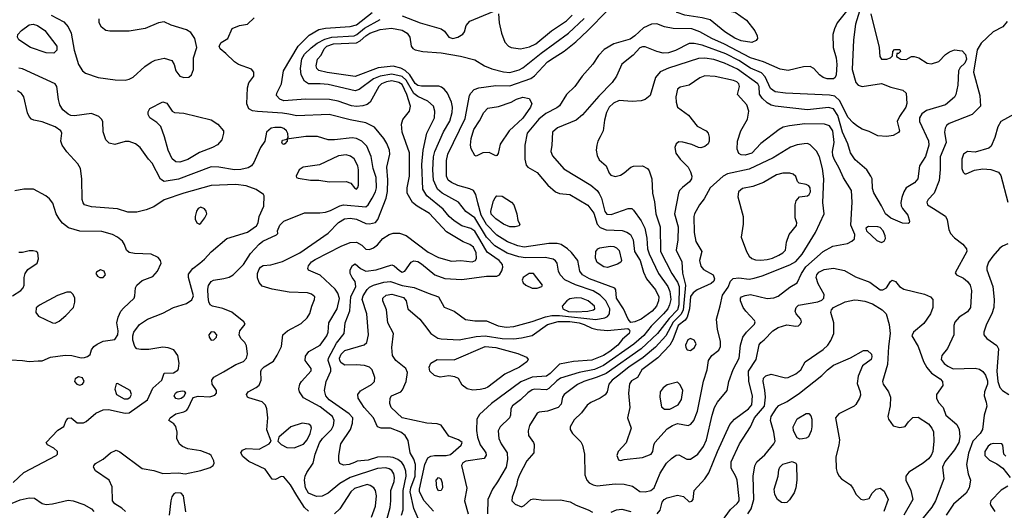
# Model space of a CAD drawing. Extents: x 1173029 to 1307123, y 522559 to 678521.
# Tile 148 of 256: x 1225652 to 1233229, y 556943 to 560720. Entities that reach past the tile are written whole.
import ezdxf

# ---------------------------------------------------------------- set-up
doc = ezdxf.new("R2010")
doc.units = 0

msp = doc.modelspace()

# ---------------------------------------------------------------- linework, layer by layer
at = {"layer": '0CON10XD'}
for points in [[(1231285, 560543.3), (1231205, 560557.2), (1231155, 560577.1), (1231078.9, 560625), (1230965, 560718), (1230904.7, 560734.7), (1230771.2, 560755), (1230712.5, 560775), (1230695.8, 560795), (1230702.1, 560847.9), (1230727.5, 560875), (1230785, 560908.5), (1230875, 560918.2), (1230933, 560903), (1230956.3, 560886.3), (1231011.7, 560821.7), (1231115, 560785.8), (1231157.2, 560777.2), (1231245.6, 560715), (1231308.5, 560635), (1231326.9, 560595), (1231328.6, 560575), (1231320.3, 560559.7), (1231285, 560543.3)], [(1225895.2, 560755.2), (1225992.5, 560702.5), (1226025.5, 560665), (1226049.2, 560615), (1226072.5, 560485), (1226105.4, 560375.4), (1226135, 560326.7), (1226158.3, 560308.3), (1226255.3, 560275.3), (1226386.3, 560256.3), (1226465, 560254.7)], [(1228466.3, 556835), (1228502.1, 556965), (1228509.2, 557015), (1228509.5, 557095), (1228533.6, 557165), (1228537.4, 557195), (1228530.6, 557225), (1228515, 557249.1), (1228495, 557263.2), (1228470.1, 557270.1), (1228405, 557264.7), (1228194.5, 557195.5), (1228115, 557150), (1228025.3, 557074.7), (1227979.2, 557050.8), (1227935, 557050.4), (1227875, 557075.4), (1227850.5, 557115), (1227843.3, 557175), (1227848.2, 557205), (1227861.8, 557235), (1227911.5, 557305), (1227926.4, 557375), (1227958.8, 557461.2), (1227983.4, 557495), (1228051.5, 557565), (1228066.2, 557595), (1228072.1, 557635), (1228058.8, 557665), (1227965, 557739.1), (1227835, 557808.5), (1227804.2, 557855.8), (1227800.9, 557879.1), (1227808, 557915), (1227820, 557935), (1227895.8, 558015.8), (1227895.4, 558035.4), (1227850, 558095), (1227851.3, 558128.7), (1227878, 558165), (1227965, 558213.8), (1228016, 558285), (1228026, 558315), (1228031.1, 558385), (1228095.3, 558495), (1228112.4, 558572.4), (1228101.4, 558615), (1228079.2, 558645), (1227965, 558751.8), (1227875, 558791.2), (1227870, 558805), (1227874.2, 558825), (1227897.1, 558855), (1227925.3, 558874.7), (1228125, 558976), (1228195, 559005.4), (1228245, 559007.3), (1228284.2, 558984.2), (1228315, 558954.4), (1228345, 558949.4), (1228375, 558963.1), (1228405, 558987.1), (1228447.3, 559035), (1228495, 559065.9), (1228525, 559075.9), (1228575, 559075.3), (1228625, 559057.2), (1228795, 558929.4), (1228875, 558888.9), (1228975, 558861.1), (1229047, 558867), (1229135, 558854.5), (1229160.8, 558865), (1229167, 558883), (1229165.2, 558925), (1229145, 558969.1), (1229115, 558989.5), (1229065, 559009.1), (1228936.7, 559086.7), (1228807.1, 559227.1), (1228711.1, 559285), (1228675, 559313.5), (1228633.1, 559385), (1228633.2, 559425), (1228650.9, 559515), (1228652, 559695), (1228596.5, 559855), (1228590, 559915), (1228599.8, 559950.2), (1228652.3, 560015), (1228659.4, 560055), (1228630.4, 560145), (1228595, 560220.2), (1228569.5, 560235), (1228515, 560248), (1228475, 560241.8), (1228436.2, 560225), (1228415.3, 560205), (1228348.5, 560085), (1228325, 560066.4), (1228293.4, 560056.6), (1228245, 560050.6), (1228205, 560055.3), (1228102.2, 560092.2), (1228037.5, 560105), (1227852.9, 560107.1), (1227685, 560096), (1227655, 560107.1), (1227629.5, 560135), (1227631.8, 560155), (1227666.9, 560225), (1227683.5, 560325), (1227795.3, 560515), (1227879.9, 560600.1), (1227955.3, 560644.7), (1228005, 560654.7), (1228196.4, 560666.3), (1228245, 560680.7), (1228363.8, 560775)], [(1228595, 560750), (1228735, 560694.6), (1228895, 560648.9), (1228920.1, 560630.1), (1228954.2, 560584.2), (1228985, 560575.5), (1229023.8, 560585), (1229062.1, 560607.9), (1229076, 560625), (1229088, 560675), (1229115, 560707.5), (1229295, 560782.5)], [(1230355, 558388.8), (1230335, 558413.8), (1230297.7, 558495), (1230243.6, 558575), (1230238.9, 558638.9), (1230232.5, 558652.5), (1230036.7, 558725), (1229982.7, 558755), (1229962.3, 558785), (1229946.2, 558865), (1229898.7, 558928.7), (1229866.8, 558956.8), (1229818.1, 558988.1), (1229787.2, 558997.2), (1229723.2, 558996.8), (1229535, 558969.2), (1229485, 558978.8), (1229405, 559009.5), (1229325, 559061.7), (1229245, 559142.4), (1229203.6, 559215), (1229178.7, 559308.7), (1229163.1, 559375), (1229144, 559404), (1229115, 559418.5), (1229025, 559442.4), (1228975, 559466), (1228950.4, 559485), (1228937.6, 559515), (1228937.8, 559635), (1228945.9, 559685), (1229081.4, 559958.6), (1229113.9, 560135), (1229122.9, 560155), (1229148.5, 560181.5), (1229184.7, 560195.3), (1229315, 560213.1), (1229425, 560210.2), (1229585, 560267.6), (1229615, 560286.9), (1229715, 560394), (1229765, 560427.4), (1229841.7, 560478.3), (1229930.7, 560549.3), (1230024.8, 560635.2), (1230175, 560789.6)], [(1232115.2, 560785), (1232084.7, 560685.3), (1232068.9, 560565), (1232057.4, 560335), (1232086.5, 560236.5), (1232105, 560214.4), (1232135, 560206.2), (1232285, 560229.3), (1232355, 560200.6), (1232447.6, 560177.6), (1232473.3, 560153.3), (1232479.2, 560075), (1232470, 560045), (1232422.9, 559975), (1232404.5, 559935), (1232423.3, 559865), (1232415, 559851.2), (1232375, 559828), (1232325, 559819.4), (1232254.6, 559824.6), (1232188.9, 559858.9), (1232135, 559878.1), (1232093.4, 559903.4), (1232065, 559924.5), (1232025, 559969.5), (1231963.9, 560093.9), (1231925, 560130.3), (1231885, 560139.2), (1231545, 560153), (1231464.8, 560164.8), (1231430.2, 560190.2), (1231389.8, 560279.8), (1231360.5, 560310.5), (1231275, 560347.5), (1231184.9, 560404.9), (1231085, 560456.8), (1230905, 560523), (1230843.1, 560536.9), (1230805, 560537.5), (1230697.6, 560482.4), (1230645, 560464.1), (1230605, 560460.7), (1230554.2, 560474.2), (1230465, 560509.6), (1230445, 560511.3), (1230425, 560503.1), (1230372.4, 560447.6), (1230285, 560376.2), (1230244.4, 560285), (1230211.5, 560235), (1230109.2, 560130.8), (1229982.9, 559987.1), (1229933.3, 559946.7), (1229791.8, 559888.2), (1229751.4, 559855), (1229746.8, 559753.2), (1229738.6, 559705), (1229751.1, 559671.1), (1229840.7, 559570.7), (1230046.6, 559446.6), (1230095.7, 559405.7), (1230112.6, 559382.6), (1230128.9, 559345), (1230155, 559244.3), (1230171.5, 559221.5), (1230205, 559220.9), (1230335.8, 559265.8), (1230362.5, 559265), (1230375, 559254), (1230435, 559171.9), (1230463.5, 559115), (1230478.2, 559038.2), (1230483.3, 558955), (1230495, 558916.5), (1230569.2, 558765), (1230640.3, 558665), (1230656.3, 558626.3), (1230661.9, 558565), (1230653.4, 558525), (1230639.5, 558495), (1230607.4, 558455), (1230510.6, 558359.4), (1230455, 558289), (1230378, 558222), (1230145, 558057), (1230075, 558027.3), (1229956.8, 558003.2), (1229815, 557961.4), (1229785, 557940.8), (1229725, 557879.4), (1229705, 557869.4), (1229615.8, 557874.2), (1229595, 557869.2), (1229562, 557848), (1229505, 557792.1), (1229443.7, 557746.3), (1229432.2, 557725), (1229430, 557675), (1229422.2, 557655), (1229349.5, 557585), (1229333.1, 557555), (1229338.8, 557495), (1229356.8, 557455), (1229402.5, 557385), (1229407.3, 557335), (1229395.3, 557275), (1229328.4, 557161.6), (1229291.2, 557105), (1229254.4, 557025), (1229253.1, 556915)], [(1229335.5, 560765.5), (1229341.5, 560695), (1229358.8, 560615), (1229386, 560546), (1229415, 560515.6), (1229435, 560505.5), (1229505.4, 560495.4), (1229575, 560510.9), (1229625, 560532.6), (1229745, 560634), (1229859.7, 560710.3), (1229904.1, 560755)], [(1232202.9, 560765), (1232265.8, 560505), (1232270, 560435), (1232285, 560416), (1232325, 560416), (1232353.6, 560426.4), (1232368.3, 560441.7), (1232370, 560475), (1232385, 560490), (1232425, 560490), (1232430, 560475), (1232415, 560460), (1232401.7, 560458.3), (1232400, 560435), (1232432.5, 560415), (1232475, 560414.3), (1232514.1, 560435.9), (1232535, 560437.5), (1232571.2, 560425), (1232635, 560385.6), (1232669.1, 560380.9), (1232725, 560397.5), (1232777.3, 560452.7), (1232806.6, 560473.4), (1232845, 560487.3), (1232905, 560480.9), (1232931.5, 560451.5), (1232938.3, 560415), (1232925, 560386.1), (1232889.6, 560350.4), (1232875.9, 560325), (1232870.8, 560215), (1232856.4, 560145), (1232845, 560122.5), (1232776.7, 560063.3), (1232629.9, 560020.1), (1232595.6, 559995), (1232576.7, 559965), (1232576.5, 559935), (1232645, 559786.2), (1232648.2, 559755), (1232622.4, 559667.6), (1232575.6, 559595), (1232563.3, 559495), (1232537.1, 559465), (1232473.8, 559425), (1232455, 559395.7), (1232439.4, 559350.6), (1232432.3, 559312.3), (1232435, 559288), (1232445.8, 559265.8), (1232487.8, 559215), (1232499.3, 559169.3), (1232497.5, 559155), (1232490, 559150), (1232445, 559154.4), (1232355, 559190.6), (1232313.9, 559225), (1232285, 559286), (1232225, 559386.7), (1232215, 559420), (1232211.4, 559495), (1232202.9, 559515), (1232170.8, 559565), (1232081.2, 559641.2), (1232044.7, 559694.7), (1232024.7, 559765), (1231985, 559854.4), (1231947.1, 559982.9), (1231915, 560033.5), (1231875, 560042.6), (1231715, 560026.9), (1231464.7, 560054.7), (1231435, 560062.3), (1231405, 560080), (1231364.6, 560115), (1231346, 560146), (1231342.3, 560205), (1231332.9, 560225), (1231175, 560339.8), (1231075, 560385.2), (1230995, 560413.4), (1230925, 560423.2), (1230875, 560420.6), (1230643.9, 560346.1), (1230582.1, 560317.9), (1230546.1, 560273.9), (1230504, 560136), (1230465, 560106.1), (1230435, 560095.9), (1230365, 560091.1), (1230265, 560097.1), (1230222.2, 560077.8), (1230189.2, 560045), (1230168.2, 560005), (1230151.8, 559945), (1230142.9, 559865), (1230118, 559818), (1230100, 559785), (1230092.2, 559755), (1230089.4, 559715), (1230095.6, 559675), (1230112, 559642), (1230164.4, 559595), (1230188.5, 559538.5), (1230202.4, 559522.4), (1230235, 559513.3), (1230275, 559523.6), (1230305, 559539.5), (1230355, 559584.4), (1230375, 559592.9), (1230445.7, 559595.7), (1230483.3, 559575), (1230495.9, 559555.9), (1230517.5, 559495), (1230521.2, 559385), (1230537, 559317), (1230548, 559225), (1230581.3, 559125), (1230584.2, 558935), (1230669.8, 558765), (1230715, 558700.3), (1230728.3, 558665), (1230725.1, 558525), (1230714.3, 558485.7), (1230650.3, 558419.7), (1230559.8, 558305), (1230434.9, 558185.1), (1230165, 557996.6), (1230095, 557966.8), (1229993.1, 557935), (1229945, 557911.8), (1229842.9, 557835), (1229830, 557815), (1229819.8, 557760.2), (1229795.8, 557735), (1229715, 557707.1), (1229650.6, 557699.4), (1229635, 557691.2), (1229576.1, 557595), (1229563.8, 557555), (1229568.3, 557518.3), (1229605.8, 557465), (1229610.8, 557449.2), (1229608.6, 557385), (1229555.2, 557324.8), (1229498.2, 557215), (1229482.3, 557175), (1229476.3, 557133.7), (1229440.8, 557045), (1229439.2, 557015), (1229465, 556989.2), (1229515, 556970), (1229535, 556980), (1229584.5, 557025.5), (1229605, 557031.9), (1229685, 557021.8), (1229815, 557024), (1229888.1, 557008.1), (1229935, 556982.9), (1230027.1, 556947.1), (1230059.1, 556929.1)], [(1232025, 560796.9), (1231942.9, 560695), (1231921.7, 560648.3), (1231910.6, 560605), (1231911.8, 560505), (1231933.9, 560425), (1231939.6, 560375), (1231934.6, 560295.4), (1231927.5, 560275), (1231915, 560264.2), (1231865.6, 560264.4), (1231834, 560275), (1231805.7, 560295), (1231763.1, 560345), (1231735, 560358.9), (1231685, 560357.1), (1231565, 560327.8), (1231505, 560337.8), (1231376.3, 560396.3), (1231275, 560425.7), (1231075, 560531.3), (1230979.6, 560575), (1230885, 560627.2), (1230825, 560649), (1230681.5, 560651.5), (1230615, 560665.5), (1230555, 560687.5), (1230514.6, 560685.4), (1230453.5, 560656.5), (1230385.5, 560594.5), (1230349.5, 560570.5), (1230225, 560533.1), (1230149.7, 560490.3), (1230106.6, 560443.4), (1230063.3, 560376.7), (1229981.8, 560285), (1229924.6, 560205), (1229860.4, 560145), (1229805, 560055.6), (1229785, 560040), (1229701.3, 559998.7), (1229646.9, 559953.1), (1229557.9, 559845), (1229540.5, 559755), (1229540.6, 559645), (1229549.5, 559599.5), (1229563.3, 559585), (1229634.1, 559544.1), (1229716.4, 559446.3), (1229775.4, 559395.4), (1229805, 559380.6), (1229885, 559373.1), (1230025, 559293.1), (1230069.1, 559229.2), (1230095.2, 559145.2), (1230120.3, 559120.3), (1230165, 559101.6), (1230287.7, 559097.7), (1230324.8, 559084.7), (1230352.5, 559065), (1230374.1, 559025), (1230383.1, 558935), (1230425.8, 558865), (1230452.7, 558775), (1230475, 558724.3), (1230545, 558638.9), (1230570.3, 558585), (1230568.1, 558555), (1230552.8, 558515), (1230519.6, 558475), (1230435, 558414.6), (1230385, 558394.4), (1230355, 558388.8)], [(1225915, 560462.9), (1225855, 560464.5), (1225735, 560505.6), (1225645, 560564.3), (1225635.6, 560585), (1225638.9, 560605), (1225665, 560637.5), (1225725, 560679.5), (1225755, 560685.5), (1225790, 560675), (1225845, 560637.1), (1225937.5, 560515), (1225938.9, 560485), (1225915, 560462.9)], [(1226465, 560254.7), (1226495, 560260.7), (1226525, 560276.9), (1226615, 560358.2), (1226665, 560393.8), (1226695, 560406.8), (1226765, 560422.7), (1226824.3, 560404.3), (1226840, 560375), (1226854.2, 560325), (1226885, 560285.8), (1226915, 560273.5), (1226955, 560278.1), (1226974.6, 560295.4), (1226990, 560335), (1226989.2, 560425), (1227014.2, 560505), (1227000, 560575), (1226969.8, 560619.8), (1226935, 560642.2), (1226817.2, 560677.2), (1226765, 560703.1), (1226720, 560695), (1226617.1, 560652.9), (1226495, 560630.8), (1226345, 560631.6), (1226315, 560637.5), (1226282.1, 560662.1), (1226264.2, 560695), (1226263.2, 560725)], [(1227875, 556935.4), (1227844.4, 556964.4), (1227785, 557056.2), (1227735, 557138), (1227685, 557200), (1227665, 557202.5), (1227620.9, 557179.1), (1227595, 557183.1), (1227540.2, 557260.2), (1227415, 557318.6), (1227368.3, 557358.3), (1227354.3, 557385), (1227366, 557405), (1227395, 557417.8), (1227495, 557412.9), (1227573.3, 557455), (1227587.5, 557475), (1227553.3, 557563.3), (1227560.9, 557655), (1227553.3, 557723.3), (1227543.1, 557753.1), (1227517.8, 557777.8), (1227415, 557808.6), (1227404.2, 557815), (1227397.1, 557835), (1227410.8, 557855), (1227472.9, 557887.1), (1227494.2, 557905.8), (1227511.1, 557945), (1227508, 558012), (1227513, 558027), (1227532.6, 558047.4), (1227605, 558091.5), (1227632.8, 558137.2), (1227666.2, 558205), (1227677.3, 558295), (1227713.5, 558325), (1227818.2, 558381.8), (1227863.5, 558425), (1227885, 558458.8), (1227900, 558515), (1227921.4, 558565), (1227922.5, 558585), (1227897.8, 558607.8), (1227868.3, 558618.3), (1227725, 558621.4), (1227595, 558644), (1227517.3, 558667.3), (1227495.4, 558695.4), (1227481.5, 558731.5), (1227482.5, 558765), (1227492.5, 558795), (1227505, 558814.2), (1227525, 558828.6), (1227585, 558832.9), (1227675, 558858.7), (1227807.3, 558925), (1228025, 559076.9), (1228105, 559159.6), (1228152.6, 559187.4), (1228195, 559190.8), (1228245, 559182.9), (1228315, 559152), (1228345, 559148.8), (1228390.5, 559159.5), (1228409.5, 559180.5), (1228471.2, 559345), (1228483.1, 559396.9), (1228485.7, 559485.7), (1228478.4, 559585), (1228501.8, 559685), (1228497.7, 559715), (1228476.9, 559766.9), (1228454.2, 559804.2), (1228382.5, 559892.5), (1228315, 559926.7), (1228195, 559947.5), (1228035, 559990.6), (1227785, 559978.9), (1227722.5, 559992.5), (1227675, 560001.3), (1227481.9, 560011.9), (1227445, 560018.9), (1227414.5, 560034.5), (1227400.9, 560070.9), (1227404.3, 560195.7), (1227415, 560232.5), (1227453.3, 560285), (1227453.3, 560315), (1227435, 560338.8), (1227335, 560375.8), (1227304.5, 560394.5), (1227239.3, 560459.3), (1227194, 560495), (1227186.2, 560515), (1227202.5, 560545), (1227254.1, 560575.9), (1227287, 560653), (1227344.2, 560675.8), (1227405, 560686.2), (1227455.6, 560734.4)], [(1228591.2, 556905), (1228603.2, 556946.8), (1228603.8, 557095), (1228626.3, 557206.3), (1228622.7, 557245), (1228608.7, 557288.7), (1228592.1, 557312.1), (1228563.2, 557333.2), (1228525, 557349.4), (1228485, 557355.2), (1228405, 557351.6), (1228335, 557329.8), (1228248, 557322), (1228228.1, 557311.9), (1228186.7, 557295), (1228145, 557290.9), (1228115, 557304), (1228107.5, 557325), (1228107.5, 557365), (1228122.5, 557455), (1228198.9, 557565), (1228213.9, 557615), (1228215.4, 557655), (1228188.8, 557685), (1228032.8, 557792.8), (1228008.4, 557825), (1227998.6, 557865), (1228011.1, 557935), (1228047.3, 558015), (1228046.5, 558035), (1228026.9, 558095), (1228028.1, 558115), (1228090.6, 558229.4), (1228149.3, 558305), (1228157.2, 558385), (1228192.8, 558477.2), (1228200.2, 558585), (1228239.2, 558665), (1228234.7, 558704.7), (1228211.1, 558735), (1228194.4, 558765), (1228194.4, 558795), (1228213, 558827), (1228235, 558840.8), (1228274, 558804), (1228315, 558783.2), (1228395, 558793.3), (1228515, 558833.5), (1228535, 558825.6), (1228575, 558788.2), (1228595, 558777.3), (1228615.2, 558784.8), (1228665, 558852.9), (1228685, 558864.4), (1228715, 558857.9), (1228745, 558840.9), (1228846.5, 558756.5), (1228925, 558726.1), (1229055, 558718.6), (1229245, 558745.9), (1229325, 558746), (1229345, 558756.7), (1229363, 558787), (1229370, 558815), (1229366.7, 558835), (1229341.8, 558865), (1229250, 558930), (1229193.7, 559026.3), (1229155, 559092.6), (1229125, 559111.6), (1229055, 559133.1), (1228995, 559170.7), (1228955.9, 559205.9), (1228910.9, 559260.9), (1228784.8, 559364.8), (1228754, 559414), (1228748.1, 559605), (1228756.7, 559715), (1228786.1, 559845), (1228843.8, 559965), (1228847.1, 560015), (1228836.4, 560055), (1228792.2, 560092.2), (1228715, 560129), (1228685, 560151.3), (1228625.6, 560255), (1228595, 560281.4), (1228515, 560299.6), (1228425, 560284.9), (1228375, 560264.5), (1228265, 560182.8), (1228235, 560172.5), (1228025, 560220.3), (1227965, 560226.7), (1227875.3, 560225.3), (1227845, 560245.5), (1227818.3, 560295), (1227813.8, 560345), (1227822.9, 560417.1), (1227845.1, 560454.9), (1227896, 560504), (1227940.2, 560539.8), (1227999.3, 560570.7), (1228055, 560585.1), (1228225, 560594.5), (1228245.5, 560604.5), (1228305.8, 560654.2), (1228425, 560720)], [(1228746.5, 556815), (1228685, 556955.7), (1228657.8, 557085), (1228661.1, 557115), (1228695.4, 557204.6), (1228697.4, 557295), (1228685.9, 557335.9), (1228658.2, 557385), (1228640.5, 557480.5), (1228619.6, 557519.6), (1228585, 557543.9), (1228505, 557574.6), (1228434.5, 557574.5), (1228404.6, 557584.6), (1228374.6, 557655), (1228302.3, 557735), (1228257.8, 557805), (1228255.6, 557835), (1228275, 557862.2), (1228359.2, 557910.8), (1228382.2, 557935), (1228384.4, 557965), (1228365.7, 558025), (1228344, 558045), (1228305, 558058.8), (1228245, 558063.1), (1228155, 558059.2), (1228125, 558079.2), (1228115.8, 558095), (1228114, 558115), (1228125, 558145.4), (1228155, 558173.5), (1228302.1, 558217.9), (1228324.3, 558235.7), (1228337.5, 558295), (1228324.6, 558455), (1228288.4, 558565), (1228295.8, 558595), (1228325, 558642.7), (1228345, 558661.8), (1228375, 558676.9), (1228455, 558698.8), (1228505, 558703.8), (1228595, 558672.6), (1228688.8, 558658.8), (1228795, 558614.6), (1228875, 558585.5), (1228917.5, 558507.5), (1228994.7, 558474.7), (1229081.8, 558411.8), (1229155, 558400.5), (1229245, 558401.6), (1229335, 558362.2), (1229395, 558352.6), (1229455, 558358.9), (1229595, 558396.2), (1229697.7, 558432.3), (1229748.4, 558441.6), (1229805, 558442.6), (1230085, 558412.2), (1230155, 558424.2), (1230175, 558436), (1230190, 558455), (1230193.4, 558495), (1230162.3, 558555), (1230119.8, 558599.8), (1230065, 558633.6), (1229929, 558679), (1229847.8, 558717.8), (1229810.9, 558755), (1229798.5, 558785), (1229788.9, 558845), (1229775, 558864.3), (1229758, 558875), (1229695, 558888.6), (1229545, 558885.9), (1229492.9, 558892.9), (1229403.2, 558923.2), (1229309.4, 558979.4), (1229245, 559044.7), (1229155, 559194.2), (1229085, 559242.2), (1229028.9, 559315), (1228904.5, 559384.5), (1228868.4, 559415), (1228837, 559485), (1228832.3, 559565), (1228837.2, 559662.8), (1228847.3, 559705), (1228913.3, 559856.7), (1228962.2, 559937.8), (1228980.6, 560005), (1228982.9, 560045), (1228975, 560084), (1228943.3, 560153.3), (1228921.8, 560181.8), (1228899.4, 560199.4), (1228877.2, 560207.2), (1228745, 560207.6), (1228715, 560214.3), (1228695, 560228.8), (1228654.1, 560294.1), (1228619.5, 560329.5), (1228585, 560347), (1228525, 560361.6), (1228410.7, 560349.3), (1228235, 560282.1), (1228017.8, 560312.2), (1227955, 560328.9), (1227938.6, 560345), (1227933.1, 560365), (1227943.3, 560415), (1227972.7, 560447.3), (1227994.2, 560495), (1228014.7, 560515.3), (1228066.2, 560533.8), (1228245, 560542.3), (1228273.5, 560556.5), (1228315, 560596.4), (1228345.5, 560615), (1228425, 560643.3), (1228514.3, 560654.3), (1228595, 560639.7), (1228634.6, 560615), (1228655.4, 560585), (1228665.4, 560515), (1228676.9, 560496.9), (1228695, 560486.7), (1228755.2, 560474.7), (1228895, 560465.7), (1229045, 560438.9), (1229155, 560410), (1229230, 560365), (1229285, 560341.8), (1229375, 560318), (1229424.1, 560314.1), (1229496.1, 560333.9), (1229525, 560348.2), (1229665, 560461.4), (1229875, 560616.8), (1229995, 560729.4)], [(1233250, 560705), (1233217.1, 560665), (1233143, 560627), (1233051.2, 560538.8), (1233021.3, 560488.7), (1232992.8, 560315), (1233039.5, 560135), (1233045.7, 560055), (1232980.7, 559989.3), (1232805, 559920.9), (1232785.3, 559904.7), (1232774.5, 559885), (1232770, 559855), (1232781.1, 559775), (1232734.7, 559665), (1232735.4, 559565.4), (1232728.5, 559481.5), (1232690.4, 559385), (1232642.2, 559335), (1232632.5, 559315), (1232636.9, 559295), (1232684.1, 559265.9), (1232776.7, 559206.7), (1232788.3, 559178.3), (1232802, 559105), (1232815.4, 559075), (1232845, 559039.5), (1232910.9, 558990.8), (1232937.5, 558955), (1232939.5, 558935), (1232850.5, 558770.5), (1232860, 558755), (1232915, 558730), (1232944.7, 558704.7), (1232966.2, 558675), (1232976.1, 558636.1), (1232967.8, 558505), (1232945, 558471.9), (1232880.7, 558429.3), (1232847.8, 558392.2), (1232840, 558365), (1232841.8, 558295), (1232791.1, 558188.9), (1232747.1, 558135), (1232743.9, 558105), (1232765, 558073.2), (1232795, 558051.3), (1232835, 558033.1), (1233005, 558037.5), (1233038.6, 558028.6), (1233065, 558012.5), (1233085, 557984), (1233099.8, 557939.8), (1233098.5, 557915), (1233077.5, 557855), (1233073.5, 557825), (1233090.5, 557775), (1233093.8, 557745), (1233074.8, 557675.2), (1233062, 557565), (1233043.1, 557535), (1232986.1, 557475), (1232953.7, 557383.7), (1232939.1, 557295), (1232950.5, 557225), (1232969.4, 557175), (1232959.5, 557115), (1232935.5, 557075), (1232838.9, 556991.1), (1232782.5, 556905)], [(1226466.9, 556935), (1226439.5, 556959.5), (1226385, 556992.2), (1226366.7, 557015), (1226363.2, 557123.2), (1226340, 557175), (1226235.8, 557245.8), (1226220, 557275), (1226222, 557285), (1226235.7, 557304.3), (1226295, 557336.9), (1226350, 557385), (1226395, 557405.4), (1226423.3, 557393.3), (1226595, 557265.6), (1226685, 557248.9), (1226753.9, 557226.1), (1226875, 557231.4), (1226925, 557223.8), (1227045, 557249.2), (1227117, 557273), (1227141.7, 557288.3), (1227150, 557305), (1227147.5, 557325), (1227126, 557365), (1227114, 557375), (1227045, 557400.3), (1226945.2, 557415.2), (1226904, 557434), (1226882, 557452), (1226862.5, 557495), (1226864.3, 557545), (1226855, 557587.5), (1226839.5, 557609.5), (1226800, 557635), (1226810, 557655), (1226855, 557686), (1226915, 557700.8), (1226935, 557712.5), (1226946.9, 557725), (1226987.5, 557812.5), (1227025, 557822.2), (1227115, 557815.6), (1227155, 557829.2), (1227165.7, 557845), (1227165.8, 557865), (1227133.8, 557915), (1227130, 557945), (1227145, 557966.7), (1227221.5, 558008.5), (1227316, 558065), (1227375, 558089.4), (1227398.1, 558115), (1227405.5, 558145.5), (1227398.3, 558208.3), (1227384.5, 558234.5), (1227354.2, 558265), (1227340, 558295), (1227346.6, 558323.4), (1227386.1, 558376.1), (1227376, 558395), (1227285, 558468.6), (1227215.4, 558495.4), (1227135, 558514.3), (1227118, 558525), (1227107.9, 558547.9), (1227102.6, 558587.4), (1227100.4, 558645), (1227106, 558674), (1227126.2, 558703.8), (1227144.6, 558715.4), (1227223.7, 558726.3), (1227265, 558738.6), (1227294.5, 558755.5), (1227375, 558836), (1227429.6, 558920.4), (1227495, 558991.4), (1227524, 559015), (1227627.5, 559062.5), (1227637.5, 559072.5), (1227636.7, 559095), (1227653.1, 559136.9), (1227685, 559168.9), (1227845, 559233.3), (1227962.6, 559232.6), (1228005, 559238.5), (1228045, 559250.7), (1228115, 559287.8), (1228145, 559295.4), (1228315, 559278.2), (1228335, 559294.6), (1228365.7, 559345), (1228389.8, 559395), (1228397.3, 559425), (1228396.2, 559505), (1228373.5, 559575), (1228356.8, 559666.8), (1228323.6, 559745), (1228284.1, 559784.1), (1228244.7, 559804.7), (1228211.1, 559811.1), (1228075, 559794.4), (1228025, 559794.4), (1227945, 559820), (1227855, 559820), (1227727, 559803), (1227710, 559800), (1227710, 559785), (1227692.5, 559765), (1227685, 559760), (1227675, 559763.3), (1227670, 559775), (1227675, 559792.5), (1227710, 559800), (1227717.5, 559812.5), (1227716.1, 559843.9), (1227705.6, 559865), (1227685, 559882.2), (1227665, 559888.5), (1227615, 559890.9), (1227586.2, 559885), (1227551.4, 559855), (1227538, 559785), (1227504.4, 559735), (1227455, 559621.2), (1227435.8, 559595), (1227411.7, 559578.3), (1227355, 559566.2), (1227305, 559564.1), (1227184.6, 559584.6), (1227125, 559586.9), (1226875, 559493.1), (1226765, 559474.5), (1226735, 559492.5), (1226672, 559615), (1226643.3, 559645), (1226580, 559735), (1226543.7, 559763.7), (1226495, 559781.8), (1226465, 559782.5), (1226385, 559760), (1226340.3, 559770.3), (1226314, 559795), (1226295.6, 559855.6), (1226291.4, 559935), (1226282.5, 559955), (1226260.8, 559975), (1226205, 559996.8), (1226075, 559980.4), (1226045, 559982.7), (1226025, 559991.5), (1225985, 560026.9), (1225960.5, 560065), (1225950, 560105), (1225938, 560205), (1225926.2, 560225), (1225675, 560340.5), (1225645, 560347.5)], [(1230465, 557084.6), (1230508.8, 557095), (1230535.7, 557115), (1230581.5, 557228.5), (1230630, 557305), (1230669.1, 557340.9), (1230705, 557366.7), (1230725, 557370.6), (1230787.2, 557337.2), (1230815, 557336.7), (1230871.1, 557375), (1230915.2, 557434.8), (1230938.2, 557485), (1230980.3, 557675), (1231000, 557735), (1231022.2, 557775), (1231097.5, 557865), (1231109.1, 557935), (1231143.8, 558026.2), (1231187.7, 558115), (1231200, 558215), (1231217.5, 558275), (1231245.5, 558315), (1231307.1, 558375), (1231312.5, 558395), (1231307.5, 558405), (1231239.5, 558475), (1231219.5, 558505), (1231198.1, 558555), (1231199.4, 558575), (1231207.5, 558585), (1231235, 558597.5), (1231275, 558604.6), (1231404.6, 558574.6), (1231455, 558578.1), (1231488.9, 558591.1), (1231578.6, 558661.4), (1231635, 558694.4), (1231667.3, 558765), (1231702.7, 558817.3), (1231835, 558936.4), (1231908.8, 558975), (1232022, 558998), (1232056.7, 559015), (1232075, 559032.5), (1232078.8, 559065), (1232048.3, 559138.3), (1232059.5, 559315), (1232053.7, 559403.7), (1231991.5, 559501.5), (1231957.9, 559577.9), (1231919.4, 559645), (1231908.9, 559675), (1231907.6, 559705), (1231920, 559775), (1231909.7, 559865), (1231885, 559901.9), (1231845.3, 559915.3), (1231695, 559917.9), (1231576.6, 559903.4), (1231528.3, 559891.7), (1231496, 559874), (1231354.7, 559765.3), (1231285, 559690.9), (1231235, 559677.1), (1231205, 559680.5), (1231185, 559690.8), (1231173.2, 559723.2), (1231175.6, 559785), (1231202.7, 559865), (1231253.5, 559955), (1231262.1, 560015), (1231246.8, 560065), (1231175.6, 560145), (1231192.5, 560205), (1231186.2, 560225), (1231170.1, 560240.1), (1231145, 560252.3), (1231005, 560283.1), (1230925, 560286.5), (1230885, 560271.5), (1230805, 560216.7), (1230735, 560200.8), (1230715, 560183.8), (1230700.5, 560125), (1230702.7, 560085), (1230714.5, 560045), (1230798.9, 559985), (1230865, 559901.1), (1230935.8, 559865), (1230950.8, 559845), (1230958.6, 559815), (1230958.1, 559785), (1230949.2, 559765), (1230925.4, 559744.6), (1230895, 559734.4), (1230875, 559735.6), (1230825, 559758.1), (1230755, 559776.9), (1230725, 559778.9), (1230704.3, 559765), (1230694.4, 559735), (1230701.1, 559691.1), (1230735.4, 559645.4), (1230795, 559584.2), (1230815, 559548.8), (1230825.5, 559515), (1230822.5, 559495), (1230807.7, 559472.3), (1230752.1, 559427.9), (1230730, 559405), (1230721.9, 559385), (1230692.1, 559225), (1230719.1, 559125), (1230716.7, 559025), (1230703.9, 558945), (1230748.1, 558855), (1230752.3, 558767.7), (1230775.4, 558675), (1230757.6, 558482.4), (1230740.1, 558449.9), (1230679.8, 558390.2), (1230625, 558285.2), (1230545, 558198.6), (1230450.4, 558119.6), (1230338.6, 558045), (1230253.3, 557976.7), (1230212, 557945), (1230185.4, 557915), (1230171.8, 557855), (1230157.6, 557832.4), (1230119.5, 557805), (1230046.4, 557773.6), (1230018.5, 557751.5), (1229975.8, 557694.2), (1229920.2, 557639.8), (1229889.2, 557585), (1229888, 557565), (1229906, 557535), (1229970.3, 557470.3), (1229984.2, 557445), (1229997.8, 557375), (1230000, 557215), (1230015.3, 557175.3), (1230034.4, 557155), (1230065, 557137.9), (1230095, 557132.3), (1230235, 557146), (1230305, 557143.8), (1230367.8, 557127.8), (1230425, 557087.5), (1230465, 557084.6)], [(1225602.4, 557157.6), (1225685.3, 557234.7), (1225934, 557365), (1225944, 557375), (1225942, 557395), (1225915, 557422), (1225866.1, 557446.1), (1225856.7, 557465), (1225945, 557558.8), (1225993, 557587), (1226011.2, 557635), (1226025, 557651.2), (1226047.5, 557655), (1226095, 557616.7), (1226143.6, 557616.4), (1226165, 557626.7), (1226239, 557691), (1226295, 557717.2), (1226335, 557719), (1226465, 557689.5), (1226495, 557692.4), (1226635, 557794.3), (1226676, 557884), (1226746, 557945), (1226765, 557997.5), (1226835, 558000), (1226868.7, 558021.3), (1226875.5, 558035), (1226879.1, 558075), (1226870, 558135), (1226838.6, 558178.6), (1226794.5, 558194.5), (1226755, 558197.5), (1226645, 558181.1), (1226585, 558180), (1226555, 558186), (1226537.5, 558205), (1226523.6, 558253.6), (1226521.9, 558285), (1226530.6, 558315), (1226575.5, 558374.5), (1226634.6, 558415.4), (1226755, 558460.5), (1226837.1, 558502.9), (1226935.5, 558535), (1226977.9, 558562.1), (1226990, 558595), (1226951.1, 558735), (1226950.3, 558759.7), (1226984.8, 558805.2), (1227039.4, 558845), (1227075, 558875.5), (1227125, 558932.2), (1227245, 559035.6), (1227405, 559084.7), (1227475, 559132.2), (1227486.4, 559155), (1227494.3, 559205), (1227530.9, 559285), (1227533.9, 559363.9), (1227527.5, 559375), (1227472.1, 559412.1), (1227395, 559441.8), (1227315, 559449.7), (1227125, 559442.4), (1226915, 559383.8), (1226765, 559334.1), (1226685, 559279.5), (1226625, 559255.3), (1226555, 559236.9), (1226485, 559237.1), (1226404, 559264), (1226205, 559278.5), (1226151.2, 559295), (1226139.7, 559309.7), (1226133.1, 559335), (1226129.5, 559495), (1226119.1, 559575), (1226099.4, 559609.4), (1226015, 559701.5), (1225979.3, 559755), (1225968.9, 559785), (1225976.4, 559845), (1225968.5, 559865), (1225925, 559894.6), (1225825, 559932.2), (1225760, 559945), (1225744.1, 559954.1), (1225724.2, 559974.2), (1225711.7, 560001.7), (1225684.3, 560125), (1225665, 560151.4), (1225635, 560172.7)], [(1226885, 559623.9), (1226855, 559625.4), (1226825, 559647.5), (1226794.1, 559714.1), (1226767.8, 559817.8), (1226737.9, 559897.9), (1226707.9, 559927.9), (1226652.5, 559965), (1226640.7, 559990.7), (1226640.7, 560009.3), (1226655, 560036.7), (1226755, 560086.2), (1226785, 560076.7), (1226825, 560016.7), (1226844.2, 560004.2), (1226915, 559999.2), (1227125, 559950), (1227176.4, 559916.3), (1227220, 559865), (1227221.4, 559845), (1227208.6, 559795), (1227174.1, 559755.9), (1227135.2, 559734.8), (1227035, 559697.8), (1226947.1, 559642.9), (1226885, 559623.9)], [(1229165, 559670), (1229153.6, 559673.6), (1229125.6, 559725.6), (1229120.9, 559755), (1229125.4, 559805), (1229146.7, 559875), (1229190.1, 559939.9), (1229223.7, 560006.3), (1229255, 560038.1), (1229337.4, 560052.6), (1229433.3, 560085), (1229475, 560107.8), (1229525, 560124.4), (1229572.5, 560112.5), (1229592.9, 560075), (1229583.3, 560045), (1229525, 559961.5), (1229420, 559865), (1229349.7, 559760.3), (1229335, 559690), (1229325, 559673.3), (1229315, 559672.5), (1229265, 559696), (1229215, 559694), (1229165, 559670)], [(1233305, 559992.9), (1233202, 559935), (1233180, 559895), (1233157.1, 559812.9), (1233126.7, 559745), (1233109.5, 559730.5), (1233005, 559700.8), (1232945, 559704.3), (1232914.6, 559685.4), (1232901.1, 559645), (1232902.5, 559575), (1232912.9, 559545), (1232925, 559532), (1232935, 559532), (1232999.3, 559560.7), (1233065, 559572.2), (1233125, 559565.8), (1233185.5, 559545.5), (1233201.3, 559521.3), (1233255.3, 559315)], [(1230275, 557326.2), (1230305, 557334.3), (1230445, 557350.4), (1230512, 557375), (1230524.4, 557395), (1230531.9, 557445), (1230540.6, 557465), (1230635, 557571.1), (1230675, 557596.5), (1230715, 557612.2), (1230795.4, 557594.6), (1230815.6, 557605), (1230839.6, 557635), (1230867.2, 557705), (1230913.1, 557936.9), (1230943.6, 558025), (1230952.5, 558095), (1230978.9, 558135), (1231033.3, 558175), (1231045.3, 558204.7), (1231044, 558244), (1231021.5, 558335), (1231014.4, 558415), (1231043.7, 558516.3), (1231059.7, 558599.7), (1231105, 558660.8), (1231122.5, 558707.5), (1231143.2, 558726.8), (1231185, 558732.7), (1231265, 558723.1), (1231305, 558730), (1231365, 558748.2), (1231577.7, 558832.3), (1231625, 558858.7), (1231673.1, 558915), (1231777.3, 559082.7), (1231842.9, 559225), (1231832.9, 559312.9), (1231839.1, 559495), (1231830.4, 559575), (1231807.3, 559665), (1231785, 559707.8), (1231735, 559757.5), (1231715, 559765.5), (1231690, 559765), (1231635, 559757.3), (1231585, 559738.9), (1231450, 559655), (1231265, 559568.9), (1231098.1, 559531.9), (1231065.8, 559514.2), (1230965.4, 559425), (1230920.4, 559339.6), (1230884.3, 559295), (1230845.6, 559225), (1230840.6, 559205), (1230841.2, 559081.2), (1230855, 559011.2), (1230901.4, 558935), (1230884.5, 558865), (1230892.8, 558822.8), (1230915, 558797.5), (1230987.5, 558755), (1231000, 558725), (1230993.6, 558706.4), (1230972.3, 558687.7), (1230865, 558640), (1230835, 558617.9), (1230815, 558587.8), (1230806.8, 558493.2), (1230789.1, 558430.9), (1230772.6, 558407.4), (1230720, 558365), (1230677.8, 558255), (1230654.9, 558215.1), (1230562.9, 558117.1), (1230439.6, 558025), (1230405.5, 557964.5), (1230361.5, 557938.5), (1230345, 557916.2), (1230337.3, 557845), (1230347.1, 557735), (1230330, 557655), (1230356.9, 557575), (1230318.3, 557461.7), (1230258, 557395), (1230247.5, 557365), (1230260.8, 557330.8), (1230275, 557326.2)], [(1228245, 559416), (1228255, 559426.7), (1228258.9, 559445), (1228259.4, 559565), (1228254.1, 559595), (1228225, 559647.8), (1228197.8, 559667.8), (1228165, 559679.7), (1228105, 559670.9), (1227958.6, 559601.4), (1227833.3, 559585), (1227803.3, 559565), (1227780, 559515), (1227782.5, 559505), (1227795, 559498.8), (1227890, 559485), (1227955, 559484.5), (1228035, 559471.1), (1228165.3, 559475.3), (1228200.5, 559460.5), (1228228, 559425), (1228245, 559416)], [(1231355, 558868), (1231405, 558874.7), (1231445, 558883.4), (1231495, 558907.3), (1231525.5, 558925), (1231544.5, 558945), (1231553.4, 559006.6), (1231574.3, 559065), (1231630, 559135), (1231632, 559155), (1231620, 559195), (1231620, 559295), (1231626.2, 559325), (1231654.2, 559355.8), (1231715, 559364.6), (1231727.9, 559375), (1231737.8, 559395), (1231736, 559425), (1231725, 559441.1), (1231705, 559452.2), (1231651.7, 559461.7), (1231637.5, 559475), (1231625, 559512.5), (1231605, 559530), (1231577.7, 559537.7), (1231525, 559538.1), (1231475, 559526.5), (1231374.7, 559465.3), (1231295, 559435.9), (1231215, 559419.5), (1231182.9, 559395), (1231177.8, 559355), (1231220.5, 559205), (1231220.5, 559145), (1231204.6, 559044.6), (1231244.8, 558934.8), (1231265, 558900), (1231285, 558881.5), (1231315, 558870.8), (1231355, 558868)], [(1225585, 558100), (1225675, 558096), (1225725, 558087.5), (1225793.6, 558093.6), (1225825, 558093.8), (1225889.1, 558120.9), (1226003.3, 558136.7), (1226052.5, 558135), (1226125, 558115.7), (1226151.2, 558118.8), (1226175, 558126.7), (1226195, 558142.5), (1226205, 558177.5), (1226223.3, 558205), (1226247.7, 558222.3), (1226295, 558244.2), (1226385, 558258.9), (1226408.2, 558295), (1226409.4, 558325), (1226399.1, 558385), (1226411.1, 558428.9), (1226431.8, 558475), (1226450.1, 558499.9), (1226532.2, 558575), (1226538.9, 558595), (1226542.5, 558655), (1226552.5, 558675), (1226595, 558712.5), (1226676.7, 558743.3), (1226711.9, 558785), (1226740, 558845), (1226736.4, 558866.4), (1226717.8, 558887.8), (1226665, 558915.6), (1226535, 558920.4), (1226495, 558927.1), (1226474.6, 558945), (1226459.8, 558989.8), (1226444.1, 559014.1), (1226405.3, 559045.3), (1226365.3, 559065.3), (1226285, 559090.4), (1226115, 559092.3), (1226027.4, 559117.4), (1225982.4, 559152.4), (1225955, 559186), (1225933.1, 559225), (1225907, 559307), (1225881.8, 559341.8), (1225853.7, 559363.7), (1225757.5, 559415), (1225685, 559415.6), (1225615, 559402.5)], [(1229465, 559124.4), (1229425, 559125.6), (1229375, 559145.5), (1229315, 559187.7), (1229281.3, 559221.3), (1229277.9, 559245), (1229299.2, 559325), (1229310.5, 559349.5), (1229325, 559362.9), (1229365, 559361.4), (1229436, 559315), (1229454.2, 559295), (1229478.6, 559225), (1229486, 559175), (1229500, 559145), (1229495, 559133.8), (1229465, 559124.4)], [(1227035, 559146.7), (1227045, 559153.8), (1227077.1, 559195), (1227092, 559225), (1227088, 559245), (1227073.2, 559263.2), (1227045, 559277.1), (1227025.8, 559265), (1227012.5, 559245), (1227001.9, 559205), (1227003.2, 559183.2), (1227015, 559156.7), (1227035, 559146.7)], [(1232284.5, 559005.5), (1232305, 559014.4), (1232314.4, 559035), (1232311.8, 559055), (1232296.2, 559095), (1232275, 559119.4), (1232255.5, 559125.5), (1232185, 559128), (1232162.5, 559115), (1232167.5, 559095), (1232248.8, 559018.8), (1232284.5, 559005.5)], [(1225597.2, 558592.8), (1225660, 558635), (1225679.5, 558655), (1225686.4, 558675), (1225687.9, 558735), (1225695, 558766.2), (1225715, 558795.6), (1225787.5, 558845), (1225798.3, 558878.3), (1225792.5, 558925), (1225780, 558935), (1225755, 558940), (1225725, 558940), (1225675, 558927.5), (1225645, 558928.6)], [(1230175, 558813.1), (1230146.4, 558816.4), (1230095, 558850), (1230084.4, 558885), (1230085.8, 558935), (1230100, 558955), (1230115.5, 558964.5), (1230195, 558977.3), (1230225, 558973.5), (1230245, 558964.4), (1230265, 558942), (1230283.1, 558865), (1230276.9, 558853.1), (1230253.1, 558836.9), (1230175, 558813.1)], [(1233256.4, 558993.6), (1233214.1, 558975.9), (1233190.9, 558959.1), (1233140.4, 558899.6)], [(1233140.4, 558899.6), (1233106.4, 558853.6), (1233094.4, 558815), (1233094.4, 558795), (1233141.8, 558665), (1233150.5, 558565), (1233149.1, 558505), (1233132.9, 558455), (1233091.5, 558375), (1233070.8, 558315), (1233070.8, 558295), (1233094.6, 558264.6), (1233172.1, 558212.1), (1233185.6, 558185.6), (1233170.8, 558015), (1233178.8, 557935), (1233195, 557889.5), (1233216.3, 557866.3), (1233265, 557835.4)], [(1226295, 558734), (1226313.8, 558755), (1226302.5, 558785), (1226275, 558793.8), (1226242.5, 558775), (1226237.5, 558765), (1226250, 558745), (1226270, 558735), (1226295, 558734)], [(1230557.9, 556915), (1230580.8, 556945), (1230596.1, 557006.1), (1230611.5, 557025), (1230635, 557039.7), (1230715, 557059.2), (1230759.6, 557049.6), (1230805, 557009.4), (1230825, 557014.3), (1230834.2, 557025), (1230843.7, 557096.3), (1230924, 557186), (1230955, 557230.8), (1231022.2, 557395), (1231117.3, 557602.7), (1231152.2, 557645), (1231261.2, 557725), (1231285, 557754.3), (1231292.6, 557825), (1231264.1, 557935), (1231260, 558015), (1231320.5, 558105), (1231343.5, 558216.5), (1231355.5, 558235), (1231380, 558255), (1231446.7, 558325), (1231488.7, 558351.3), (1231555, 558371.5), (1231625, 558360.4), (1231645, 558363.6), (1231659.4, 558375), (1231667.8, 558395), (1231664.3, 558415), (1231628, 558455), (1231620, 558475), (1231628.1, 558505), (1231645, 558523.1), (1231795, 558548.2), (1231825, 558560.4), (1231840.9, 558575), (1231842.7, 558605), (1231796.2, 558686.2), (1231780.4, 558735), (1231785.5, 558755), (1231802.5, 558775), (1231843.4, 558796.6), (1231915, 558807.1), (1231998.4, 558788.4), (1232085, 558741.4), (1232195, 558700), (1232275, 558640), (1232295, 558639.6), (1232322.5, 558655), (1232354, 558705), (1232366.4, 558713.6), (1232392.5, 558705), (1232422, 558665), (1232455.4, 558645.4)], [(1229595, 558651.8), (1229635, 558653.9), (1229670, 558665), (1229676, 558675), (1229605.8, 558765), (1229573.6, 558766.4), (1229526.7, 558735), (1229520, 558715), (1229527.5, 558695), (1229546.7, 558675), (1229595, 558651.8)], [(1232455.4, 558645.4), (1232615, 558606.2), (1232662, 558585), (1232678, 558565), (1232679.2, 558505), (1232661.4, 558455), (1232610.2, 558379.8), (1232530.5, 558315), (1232518.5, 558285), (1232565, 558204), (1232607.4, 558087.4), (1232632.3, 558042.3), (1232669.3, 557999.3), (1232736.5, 557955), (1232753.6, 557935), (1232755.4, 557904.6), (1232708, 557835), (1232706.2, 557805), (1232722.7, 557772.7), (1232758.8, 557735), (1232778.8, 557675), (1232863.9, 557603.9), (1232882.7, 557565), (1232887.8, 557507.8), (1232879.2, 557465), (1232845, 557407.8), (1232770.4, 557315), (1232753.6, 557275), (1232763.8, 557185), (1232699.1, 557015), (1232671.9, 556968.1), (1232595, 556873.1)], [(1225925, 558383.3), (1225955, 558398), (1226008.6, 558441.4), (1226067.1, 558505), (1226077.8, 558545), (1226077.5, 558575), (1226064.6, 558604.6), (1226045, 558622.9), (1226015, 558623.3), (1225944.2, 558595.8), (1225805, 558522.2), (1225779.7, 558500.3), (1225775.7, 558465), (1225797.2, 558437.2), (1225905, 558386.2), (1225925, 558383.3)], [(1228835.6, 556935.6), (1228765.2, 557015.2), (1228730, 557085), (1228727.6, 557105), (1228769.1, 557295), (1228793.8, 557346.2), (1228815, 557358.8), (1228845, 557364.6), (1228935, 557365.6), (1228967.5, 557372.5), (1229050, 557445), (1229056.7, 557465), (1229030, 557485), (1228955, 557513.6), (1228895, 557597.5), (1228865, 557609.7), (1228825, 557610.9), (1228785, 557612.8), (1228595, 557654.7), (1228510.8, 557735), (1228500, 557765), (1228502, 557805), (1228514, 557825), (1228584.5, 557855.5), (1228598.8, 557871.2), (1228626.4, 557935), (1228636, 558005), (1228622.5, 558035), (1228547.3, 558095), (1228522.2, 558135), (1228515.3, 558195), (1228529.4, 558305), (1228486.2, 558385), (1228475.5, 558485), (1228446.5, 558555), (1228447.5, 558575), (1228472.2, 558597.8), (1228515, 558607.8), (1228605, 558580.8), (1228626.5, 558555), (1228638.5, 558495), (1228732.3, 558415), (1228767.7, 558367.7), (1228816, 558305), (1228868.9, 558268.9), (1228895, 558261.8), (1229035, 558256.4), (1229165, 558280.8), (1229233.1, 558286.9), (1229365, 558264.5), (1229455, 558262.4), (1229515, 558270.8), (1229595, 558288), (1229715, 558372.6), (1229795, 558396.8), (1229885, 558395.3), (1229956.9, 558385), (1229995, 558374), (1230055, 558344.3), (1230095, 558333.9), (1230175, 558328.1), (1230331.2, 558341.2), (1230343.3, 558335), (1230347.5, 558325), (1230342.2, 558305), (1230290.6, 558259.4), (1230256, 558215), (1230194.7, 558165), (1230145, 558134), (1230055, 558099.8), (1229915, 558088.9), (1229805, 558069.1), (1229735, 557996.9), (1229705, 557976.8), (1229595, 557968), (1229508.1, 557931.9), (1229281.8, 557765), (1229189.3, 557680.7), (1229170, 557645), (1229168.3, 557558.3), (1229175.5, 557505), (1229196.1, 557446.1), (1229229.8, 557399.8), (1229240, 557385), (1229242.7, 557367.3), (1229227, 557343), (1229085, 557320), (1229061.7, 557308.3), (1229052.5, 557287.5), (1229093.1, 557113.1), (1229076.1, 557015), (1229103.2, 556915)], [(1229935, 558469.6), (1230025, 558474.8), (1230068.1, 558485), (1230077.9, 558495), (1230074.5, 558515), (1230026.9, 558555), (1229975, 558576.4), (1229935, 558578.2), (1229885, 558570), (1229861.8, 558555), (1229827.5, 558515), (1229831.8, 558495), (1229875, 558473.4), (1229935, 558469.6)], [(1231032.9, 556825), (1231120.9, 556949.1), (1231174.6, 556995), (1231187.5, 557015), (1231190, 557035), (1231174.6, 557174.6), (1231164, 557204), (1231127.6, 557267.6), (1231126.2, 557315), (1231190.9, 557455), (1231274.8, 557585.2), (1231306.7, 557655), (1231383.1, 557745), (1231391.1, 557815), (1231387.5, 557867.5), (1231372.2, 557935), (1231375, 557960), (1231395, 557978), (1231435, 557991.4), (1231545, 557963.3), (1231565, 557966.5), (1231625, 557993.5), (1231662.9, 558025), (1231696.2, 558085), (1231835, 558180), (1231870.6, 558215), (1231895, 558250), (1231917.3, 558305), (1231916.9, 558386.9), (1231894.5, 558465), (1231900, 558485), (1231915.8, 558504.2), (1232005, 558547.9), (1232075, 558562.3), (1232105, 558561.8), (1232155, 558554), (1232215, 558532.7), (1232288, 558485), (1232320, 558455), (1232343.3, 558373.3), (1232349.7, 558305), (1232337.5, 558205), (1232331, 558065), (1232292.9, 557935), (1232297.9, 557915), (1232337.1, 557855), (1232352.5, 557815), (1232351.7, 557748.3), (1232333.5, 557665), (1232338.5, 557645), (1232374.5, 557594.5), (1232425, 557580), (1232465, 557587.5), (1232491.2, 557625), (1232525, 557657.5), (1232565, 557661.1), (1232645, 557608.1), (1232670.9, 557575), (1232683.2, 557546.8), (1232686.9, 557475), (1232678, 557395), (1232666.8, 557365), (1232645, 557338.5), (1232605, 557305.6), (1232495, 557235.6), (1232472.5, 557205), (1232470.4, 557175), (1232510.5, 557095), (1232525.5, 557025), (1232456.1, 556905)], [(1227125, 558252), (1227145, 558254), (1227167.1, 558275), (1227170.6, 558295), (1227151.2, 558315), (1227125, 558317.3), (1227106.5, 558295), (1227109.5, 558275), (1227125, 558252)], [(1230815, 558173.6), (1230845.6, 558195), (1230858.1, 558225), (1230841.7, 558251.7), (1230815, 558265.7), (1230794, 558256), (1230776.2, 558215), (1230777.5, 558195), (1230787.4, 558177.4), (1230815, 558173.6)], [(1229138, 557868), (1229095, 557878.1), (1229056.6, 557906.6), (1229027.8, 557957.8), (1229000.7, 557970.7), (1228955, 557977.1), (1228887.9, 557967.9), (1228845, 557980), (1228809.2, 558015), (1228804.2, 558045.8), (1228815, 558076.7), (1228865, 558104.3), (1228995, 558100.8), (1229235, 558204.2), (1229315, 558195.8), (1229485, 558151.2), (1229552.7, 558122.7), (1229566.2, 558105), (1229553.8, 558085), (1229498, 558045), (1229385, 557990.4), (1229255, 557891.8), (1229230.4, 557879.6), (1229195, 557873.8), (1229138, 557868)], [(1231255.3, 556914.7), (1231280, 556955), (1231302.3, 557025), (1231296.2, 557205), (1231309.2, 557285), (1231325.5, 557315), (1231385, 557369.5), (1231456, 557454), (1231465.6, 557475), (1231454.5, 557545), (1231429.5, 557635), (1231436.2, 557665), (1231475, 557729.4), (1231495, 557748.9), (1231558.7, 557781.3), (1231652.2, 557845), (1231825, 557979.5), (1231867.5, 558025), (1231915, 558061.1), (1232044.5, 558115.5), (1232145, 558173.8), (1232175, 558173.8), (1232205.8, 558145), (1232210.8, 558125), (1232205.6, 558105), (1232138, 558055), (1232104.6, 557975.4), (1232098, 557918), (1232118.6, 557855), (1232121.2, 557828.8), (1232115.8, 557805), (1232087.5, 557757.5), (1232073.8, 557745), (1231955, 557685.5), (1231928.9, 557655), (1231960.4, 557485), (1231956.7, 557443.3), (1231933.1, 557355), (1231934.4, 557265), (1231941.9, 557235), (1231957.1, 557205), (1231975, 557185.8), (1232045, 557140), (1232064.6, 557114.6), (1232088, 557065), (1232125, 557028.8), (1232145, 557023.8), (1232190, 557035), (1232213.3, 557075), (1232242.5, 557105), (1232275, 557113.8), (1232305, 557090), (1232334.2, 557025), (1232301.5, 556935)], [(1226115, 557907.1), (1226135, 557912.9), (1226149.4, 557935), (1226135, 557962.9), (1226105, 557971.4), (1226078.8, 557955), (1226074, 557935), (1226091.2, 557915), (1226115, 557907.1)], [(1226485, 557800.3), (1226503.1, 557815), (1226512, 557835), (1226503.1, 557865), (1226405, 557919.2), (1226395, 557916), (1226385.5, 557875), (1226398.1, 557835), (1226455, 557800.9), (1226485, 557800.3)], [(1230615, 557720.7), (1230655, 557721.4), (1230718.1, 557755), (1230744.6, 557795.4), (1230756.4, 557866.4), (1230735, 557910), (1230715, 557930), (1230635, 557908.6), (1230603.1, 557886.9), (1230581.5, 557855), (1230577.1, 557815), (1230590.4, 557740.4), (1230615, 557720.7)], [(1226875, 557797.5), (1226855, 557802.9), (1226841.9, 557825), (1226850.8, 557845), (1226863.8, 557855), (1226903.8, 557863.8), (1226918.8, 557858.8), (1226927.5, 557845), (1226914.1, 557815.9), (1226895, 557802.5), (1226875, 557797.5)], [(1231655, 557490), (1231635, 557500.8), (1231607.3, 557555), (1231605.5, 557585), (1231635, 557647.5), (1231705, 557687.1), (1231725, 557688), (1231740.3, 557670.3), (1231747.8, 557645), (1231749.1, 557585), (1231743.5, 557555), (1231721.3, 557508.7), (1231705, 557499.2), (1231675, 557494.2), (1231655, 557490)], [(1227765, 557423.1), (1227835, 557453.1), (1227865, 557485.8), (1227888.5, 557535), (1227898.9, 557575), (1227892.6, 557592.6), (1227876.2, 557606.2), (1227825, 557613.1), (1227740, 557585), (1227647.5, 557505), (1227637.5, 557475), (1227665, 557448.8), (1227707.3, 557427.3), (1227765, 557423.1)], [(1233239.5, 557359.5), (1233224.1, 557374.1), (1233217.5, 557445), (1233210, 557455), (1233145, 557456), (1233125, 557452), (1233105, 557436), (1233078.6, 557395), (1233079.2, 557365), (1233115, 557328), (1233171.2, 557301.2), (1233217.6, 557267.6), (1233273.8, 557195)], [(1231535, 557000), (1231515, 557004.2), (1231484, 557025), (1231464.4, 557065), (1231456.9, 557105), (1231489.2, 557205), (1231494.3, 557255), (1231502.5, 557275), (1231525, 557297.1), (1231597.7, 557317.7), (1231625, 557306.7), (1231630, 557295), (1231632, 557175), (1231625.7, 557115), (1231612, 557078), (1231576.3, 557023.7), (1231555, 557004), (1231535, 557000)], [(1228875, 557092.9), (1228861.9, 557115), (1228857.1, 557175), (1228875, 557195.7), (1228892.5, 557185), (1228904.3, 557155), (1228905.7, 557115), (1228895, 557094.3), (1228875, 557092.9)], [(1228358.8, 556891.2), (1228390.7, 556975), (1228397.3, 557055), (1228389.1, 557095), (1228377.8, 557115), (1228349.2, 557135), (1228325, 557140.9), (1228228.9, 557111.1), (1228201.5, 557085), (1228115.2, 556954.8), (1228075, 556916.5)], [(1233255, 557130), (1233205, 557098), (1233126.2, 557015), (1233121.2, 556995), (1233125, 556980), (1233156.7, 556935)], [(1225515, 556965.3), (1225655.3, 557024.7), (1225725, 557039.2), (1225765, 557035.5), (1225825, 556995.5), (1225855, 556988.9), (1225905, 556993.1), (1226025, 557020), (1226065, 557016.7), (1226147.1, 556987.1), (1226203.6, 556953.6), (1226222.5, 556935)], [(1226931.2, 556931.2), (1226913.3, 557055), (1226893.9, 557073.9), (1226855, 557078), (1226839.2, 557070.8), (1226823.4, 557046.6), (1226814.4, 557015), (1226803.6, 556906.4)], [(1230205, 556927.5), (1230245, 556946.7), (1230285, 556950.8), (1230355, 556934.4)]]:
    msp.add_lwpolyline(points, dxfattribs=at)

doc.saveas('drawing.dxf')
